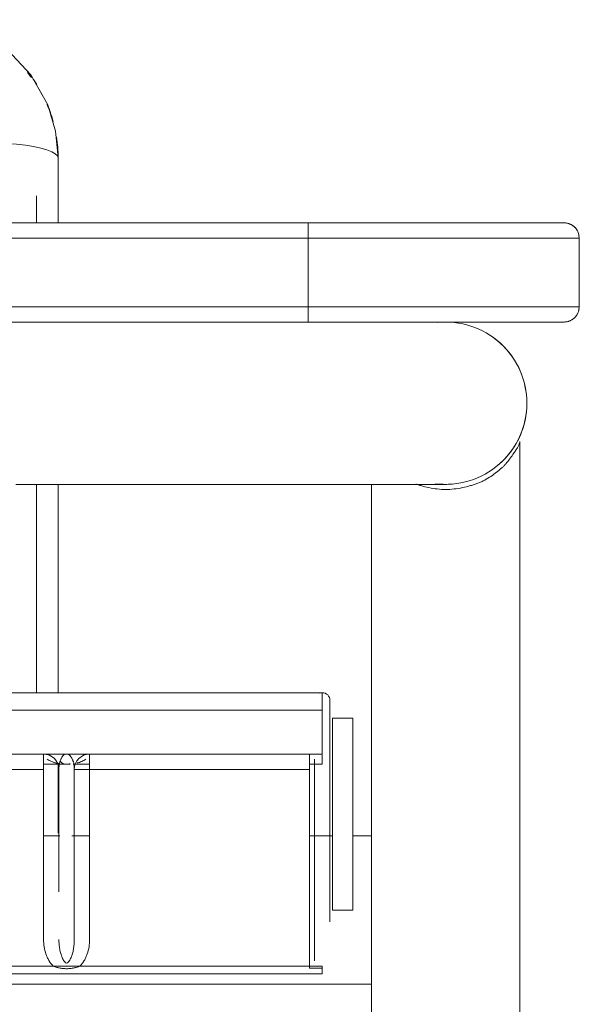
# Model space of a CAD drawing. Header units: metres. Extents: x 3.7 to 90.5, y -1.7 to 14.3.
# Tile 75 of 256: x 37.24 to 37.35, y 3.627 to 3.82. Entities that reach past the tile are written whole.
import ezdxf

# ---------------------------------------------------------------- set-up
doc = ezdxf.new("R2010")
doc.units = ezdxf.units.M
doc.layers.add('I-FURN', color=7, linetype='Continuous', lineweight=18)

# ---------------------------------------------------------------- blocks, each defined once
blk = doc.blocks.new('ConjuntoParaAlunoTamanho6 - CJA06_ConjuntoParaAlunoTamanho6-V8-Corte 1')
at = {"layer": 'I-FURN'}
for p, q in [((37.33846148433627, 3.779999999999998), (37.33224334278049, 3.779999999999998)), ((37.33846148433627, 3.779999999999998), (37.33224334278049, 3.779999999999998)), ((37.33224334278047, 3.779999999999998), (37.33846148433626, 3.779999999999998)), ((37.33224334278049, 3.78), (37.33846148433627, 3.78)), ((37.34688800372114, 3.779999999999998), (37.3430819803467, 3.779999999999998)), ((37.34688800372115, 3.779999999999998), (37.34308198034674, 3.779999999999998)), ((37.3430819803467, 3.779999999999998), (37.34688800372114, 3.779999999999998)), ((37.34308198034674, 3.78), (37.34688800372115, 3.78)), ((37.33224334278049, 3.760599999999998), (37.33846148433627, 3.760599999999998)), ((37.33224334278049, 3.760599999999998), (37.33846148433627, 3.760599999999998)), ((37.33846148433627, 3.7606), (37.33224334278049, 3.7606)), ((37.33846148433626, 3.760599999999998), (37.33224334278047, 3.760599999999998)), ((37.34308198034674, 3.760599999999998), (37.34688800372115, 3.760599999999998)), ((37.3430819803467, 3.760599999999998), (37.34688800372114, 3.760599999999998)), ((37.34688800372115, 3.7606), (37.34308198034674, 3.7606)), ((37.34688800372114, 3.760599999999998), (37.3430819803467, 3.760599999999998)), ((37.29963300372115, 3.688099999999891), (37.29513300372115, 3.688099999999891)), ((37.30113300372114, 3.684099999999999), (37.30113300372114, 3.686599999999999)), ((37.30113300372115, 3.686599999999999), (37.30113300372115, 3.683099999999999)), ((37.30113300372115, 3.686599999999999), (37.30113300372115, 3.683099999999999)), ((37.30113300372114, 3.685748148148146), (37.30113300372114, 3.686599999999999)), ((37.30113300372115, 3.677599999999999), (37.30113300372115, 3.685748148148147)), ((37.30113300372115, 3.677599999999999), (37.30113300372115, 3.660989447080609)), ((37.30113300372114, 3.675599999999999), (37.30113300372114, 3.677099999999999)), ((37.29813300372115, 3.660786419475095), (37.29813300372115, 3.674581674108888)), ((37.30113300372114, 3.675600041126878), (37.30113300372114, 3.661148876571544)), ((37.24813300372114, 3.673099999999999), (37.24813300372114, 3.669976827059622)), ((37.24813300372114, 3.670719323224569), (37.24813300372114, 3.673099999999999)), ((37.24813300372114, 3.66997682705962), (37.24813300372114, 3.673099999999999)), ((37.24813300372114, 3.670951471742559), (37.24813300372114, 3.673099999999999)), ((37.29713300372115, 3.674099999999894), (37.29963300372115, 3.674099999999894)), ((37.29813300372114, 3.66105418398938), (37.29813300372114, 3.67408941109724)), ((37.29813300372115, 3.673865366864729), (37.29813300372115, 3.673099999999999)), ((37.29813300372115, 3.673865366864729), (37.29813300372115, 3.673099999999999)), ((37.24813300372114, 3.660607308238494), (37.24813300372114, 3.664334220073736)), ((37.24813300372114, 3.660725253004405), (37.24813300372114, 3.664176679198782)), ((37.24813300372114, 3.663431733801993), (37.24813300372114, 3.660607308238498)), ((37.24813300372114, 3.660607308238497), (37.24813300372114, 3.663431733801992))]:
    blk.add_line(p, q, dxfattribs=at)
at = {"layer": 'I-FURN', "flags": 128}
for points in [[(37.24417998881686, 3.806232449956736), (37.24593743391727, 3.803090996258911), (37.2474858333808, 3.797909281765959), (37.24798800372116, 3.792685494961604)], [(37.33699279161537, 3.779999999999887), (37.3357666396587, 3.779999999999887), (37.33447829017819, 3.779999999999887), (37.33312980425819, 3.779999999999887), (37.33224334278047, 3.779999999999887)], [(37.33275580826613, 3.779999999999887), (37.3341201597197, 3.779999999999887), (37.3354249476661, 3.779999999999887), (37.33666808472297, 3.779999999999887), (37.3376626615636, 3.779999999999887)], [(37.34417720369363, 3.779999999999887), (37.34478879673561, 3.779999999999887), (37.34532375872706, 3.779999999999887), (37.34578123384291, 3.779999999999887), (37.34616049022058, 3.779999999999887), (37.34646092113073, 3.779999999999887), (37.34668204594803, 3.779999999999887), (37.34682351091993, 3.779999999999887), (37.34688508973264, 3.779999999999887), (37.34688800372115, 3.779999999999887)], [(37.34688800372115, 3.779999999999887), (37.3468480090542, 3.779999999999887), (37.34672808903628, 3.779999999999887), (37.34652843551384, 3.779999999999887), (37.34624936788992, 3.779999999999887), (37.34589133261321, 3.779999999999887), (37.34545490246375, 3.779999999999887), (37.34494077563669, 3.779999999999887), (37.34434977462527, 3.779999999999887)], [(37.34688800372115, 3.779999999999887), (37.34700797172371, 3.77999760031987), (37.34712774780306, 3.779990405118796), (37.34724714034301, 3.77997842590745), (37.34736595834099, 3.779961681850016), (37.34748401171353, 3.779940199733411), (37.34760111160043, 3.779914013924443), (37.34771707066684, 3.779883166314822), (37.347831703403, 3.779847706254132), (37.34794482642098, 3.77980769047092), (37.34805625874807, 3.779763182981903), (37.34816582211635, 3.779714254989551), (37.34827334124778, 3.779660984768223), (37.34837864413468, 3.77960345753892), (37.34848156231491, 3.779541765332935), (37.34858193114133, 3.779476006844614), (37.34867959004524, 3.779406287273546), (37.34877438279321, 3.779332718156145), (37.34886615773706, 3.779255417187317), (37.34895476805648, 3.779174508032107), (37.34904007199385, 3.779090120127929), (37.34912193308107, 3.779002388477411), (37.34920022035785, 3.778911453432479), (37.34927480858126, 3.778817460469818), (37.34934557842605, 3.778720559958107), (37.34941241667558, 3.778620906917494), (37.34947521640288, 3.778518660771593), (37.34953387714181, 3.778413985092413), (37.34958830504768, 3.77830704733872), (37.34963841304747, 3.77819801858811), (37.34968412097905, 3.778087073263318), (37.3497253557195, 3.777974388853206), (37.34976205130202, 3.77786014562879), (37.34979414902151, 3.777744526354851), (37.34982159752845, 3.777627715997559), (37.34984435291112, 3.777509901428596)], [(37.34984968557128, 3.763122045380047), (37.34982820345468, 3.763003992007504), (37.34980201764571, 3.762886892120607), (37.34977117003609, 3.762770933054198), (37.3497357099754, 3.76265630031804), (37.34969569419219, 3.762543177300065), (37.34965118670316, 3.762431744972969), (37.34960225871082, 3.762322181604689), (37.34954898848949, 3.762214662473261), (37.34949146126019, 3.762109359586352), (37.34942976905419, 3.762006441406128), (37.34936401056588, 3.761906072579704), (37.3492942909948, 3.761808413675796), (37.3492207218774, 3.761713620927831), (37.34914342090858, 3.761621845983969), (37.34906251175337, 3.761533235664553), (37.34897812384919, 3.761447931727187), (37.34889039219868, 3.761366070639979), (37.34879945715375, 3.761287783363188), (37.34870546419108, 3.76121319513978), (37.34860856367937, 3.761142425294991), (37.34850891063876, 3.761075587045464), (37.34840666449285, 3.761012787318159), (37.34830198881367, 3.760954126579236), (37.34819505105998, 3.760899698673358), (37.34808602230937, 3.760849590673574), (37.34797507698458, 3.760803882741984), (37.34786239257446, 3.760762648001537), (37.34774814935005, 3.760725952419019), (37.34763253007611, 3.760693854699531), (37.34751571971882, 3.760666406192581), (37.34739790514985, 3.760643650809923), (37.34727927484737, 3.760625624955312), (37.34716001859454, 3.760612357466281), (37.34704032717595, 3.760603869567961), (37.34692039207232, 3.760600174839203), (37.34688800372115, 3.760599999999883)], [(37.33699279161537, 3.760599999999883), (37.3357666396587, 3.760599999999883), (37.3344782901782, 3.760599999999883), (37.33312980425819, 3.760599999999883), (37.33224334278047, 3.760599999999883)], [(37.33275580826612, 3.760599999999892), (37.33412015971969, 3.760599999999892), (37.3354249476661, 3.760599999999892), (37.33666808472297, 3.760599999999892), (37.3376626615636, 3.760599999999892)], [(37.34417720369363, 3.760599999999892), (37.34478879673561, 3.760599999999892), (37.34532375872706, 3.760599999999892), (37.34578123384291, 3.760599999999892), (37.34616049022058, 3.760599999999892), (37.34646092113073, 3.760599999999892), (37.34668204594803, 3.760599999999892), (37.34682351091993, 3.760599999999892), (37.34688508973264, 3.760599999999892), (37.34688800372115, 3.760599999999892)], [(37.34688800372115, 3.760599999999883), (37.3468480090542, 3.760599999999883), (37.34672808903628, 3.760599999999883), (37.34652843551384, 3.760599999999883), (37.34624936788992, 3.760599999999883), (37.34589133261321, 3.760599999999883), (37.34545490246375, 3.760599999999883), (37.34494077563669, 3.760599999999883), (37.34434977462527, 3.760599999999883)], [(37.3186505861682, 3.728849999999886), (37.31956458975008, 3.728849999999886), (37.32063451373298, 3.728849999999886), (37.32154946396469, 3.728849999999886), (37.32230797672, 3.728849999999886), (37.32290883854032, 3.728849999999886), (37.32335108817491, 3.728849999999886), (37.32363401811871, 3.728849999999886), (37.32375717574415, 3.728849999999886), (37.32376300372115, 3.728849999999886)], [(37.29963300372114, 3.6881), (37.29850800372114, 3.6881), (37.29738300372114, 3.6881), (37.29625800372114, 3.6881), (37.29513300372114, 3.6881)], [(37.30113300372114, 3.677099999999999), (37.30113300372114, 3.678849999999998), (37.30113300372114, 3.680599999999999), (37.30113300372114, 3.682349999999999), (37.30113300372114, 3.684099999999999)], [(37.30113300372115, 3.683099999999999), (37.30113300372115, 3.672976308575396), (37.30113300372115, 3.662852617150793), (37.30113300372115, 3.660604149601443)], [(37.30113300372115, 3.660604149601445), (37.30113300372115, 3.66432098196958), (37.30113300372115, 3.67371049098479), (37.30113300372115, 3.683099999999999)], [(37.29813300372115, 3.673099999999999), (37.29813300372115, 3.66373953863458), (37.29813300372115, 3.660604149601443)], [(37.29813300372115, 3.660604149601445), (37.29813300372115, 3.663620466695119), (37.29813300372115, 3.673099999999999)]]:
    blk.add_lwpolyline(points, dxfattribs=at)
at = {"layer": 'I-FURN'}
for centre, radius, start, end in [((37.34688800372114, 3.776999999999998), 0.003000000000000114, 0, 90), ((37.34688800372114, 3.777), 0.003000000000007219, 0, 90), ((37.34688800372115, 3.7636), 0.003000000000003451, 269.9999999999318, 359.9999999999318), ((37.34688800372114, 3.7636), 0.003000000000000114, 269.9999999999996, 359.9999999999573), ((37.32376300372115, 3.744724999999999), 0.01587499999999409, 0, 95.84117173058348), ((37.32376300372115, 3.744724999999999), 0.01587499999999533, 83.82828639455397, 94.51127135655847), ((37.32376300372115, 3.744724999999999), 0.015875, 44.99999999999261, 59.29241009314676), ((37.32376300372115, 3.744724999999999), 0.01587499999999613, 262.5285093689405, 0), ((37.32376300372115, 3.744724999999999), 0.01587500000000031, 265.5502755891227, 276.0903276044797), ((37.29963300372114, 3.686599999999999), 0.00150000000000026, 90, 112.4999999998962), ((37.29963300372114, 3.686599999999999), 0.001500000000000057, 0, 90), ((37.29963300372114, 3.686599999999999), 0.001500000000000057, 0, 90), ((37.25413300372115, 3.673099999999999), 0.003000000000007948, 158.0913329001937, 180), ((37.25413300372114, 3.673099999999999), 0.003000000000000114, 158.0913329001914, 180), ((37.25413300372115, 3.673099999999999), 0.003000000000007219, 158.091332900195, 180), ((37.25413300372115, 3.673099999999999), 0.003000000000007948, 158.0913329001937, 180)]:
    blk.add_arc(centre, radius, start, end, dxfattribs=at)
for points in [[(37.24640907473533, 3.801685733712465), (37.24663350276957, 3.80107115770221), (37.24683334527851, 3.800448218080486), (37.24700902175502, 3.79982002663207)], [(37.24702224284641, 3.799812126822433), (37.24684271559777, 3.800464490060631), (37.24663856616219, 3.801110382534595), (37.24641013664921, 3.801747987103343)], [(37.24798800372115, 3.792685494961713), (37.24798800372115, 3.794073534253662), (37.24787887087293, 3.7954615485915), (37.24766357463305, 3.796833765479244)], [(37.24767428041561, 3.796739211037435), (37.2478847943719, 3.795377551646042), (37.24798800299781, 3.794014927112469), (37.24798800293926, 3.792681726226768)], [(37.24813300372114, 3.673099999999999), (37.24813300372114, 3.673587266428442), (37.24819083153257, 3.673969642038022), (37.24824728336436, 3.674245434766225)]]:
    blk.add_open_spline(points, degree=3, dxfattribs=at)
blk.add_open_spline([(37.24820709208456, 3.674119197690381), (37.24818780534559, 3.674002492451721), (37.24814802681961, 3.673688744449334), (37.24813300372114, 3.6733332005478), (37.24813300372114, 3.673099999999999)], degree=3, knots=[0.8972727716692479, 0.8972727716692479, 0.8972727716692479, 0.8972727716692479, 0.9375, 1, 1, 1, 1], dxfattribs=at)
blk = doc.blocks.new('ConjuntoParaAlunoTamanho6 - CJA06_ConjuntoParaAlunoTamanho6-V12-Corte 1')
at = {"layer": 'I-FURN'}
for p, q in [((37.24798800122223, 3.792681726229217), (37.24798800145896, 3.78)), ((37.24798800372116, 3.779999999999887), (37.24798800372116, 3.792685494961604)), ((37.24798800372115, 3.780000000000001), (37.24798800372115, 3.792685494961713)), ((37.24373800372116, 3.779999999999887), (37.24373800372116, 3.785300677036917)), ((37.29688800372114, 3.779999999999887), (37.04993800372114, 3.779999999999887)), ((37.34688800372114, 3.779999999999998), (37.29688800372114, 3.779999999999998)), ((37.29688800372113, 3.777), (37.29688800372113, 3.78)), ((37.29688800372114, 3.78), (37.34688800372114, 3.78)), ((37.33846148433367, 3.779999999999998), (37.33224334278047, 3.779999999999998)), ((37.33224334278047, 3.779999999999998), (37.33846148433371, 3.779999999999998)), ((37.34688800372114, 3.779999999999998), (37.3430819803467, 3.779999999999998)), ((37.3430819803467, 3.779999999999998), (37.34688800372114, 3.779999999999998)), ((37.04993800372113, 3.777), (37.29688800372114, 3.777)), ((37.29688800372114, 3.777), (37.34988800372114, 3.777)), ((37.34988800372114, 3.777), (37.29688800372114, 3.777)), ((37.29688800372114, 3.763599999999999), (37.29688800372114, 3.776999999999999)), ((37.34988800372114, 3.763599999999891), (37.34988800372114, 3.776999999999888)), ((37.34988800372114, 3.763599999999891), (37.34988800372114, 3.776999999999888)), ((37.34988800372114, 3.7636), (37.34988800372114, 3.777)), ((37.04993800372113, 3.763599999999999), (37.29688800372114, 3.763599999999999)), ((37.34988800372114, 3.7636), (37.29688800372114, 3.7636)), ((37.29688800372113, 3.7636), (37.29688800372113, 3.7606)), ((37.29688800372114, 3.7636), (37.34988800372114, 3.7636)), ((37.04993800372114, 3.760599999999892), (37.29688800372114, 3.760599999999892)), ((37.29688800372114, 3.760599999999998), (37.34688800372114, 3.760599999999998)), ((37.34688800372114, 3.7606), (37.29688800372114, 3.7606)), ((37.33224334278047, 3.760599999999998), (37.33846148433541, 3.760599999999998)), ((37.33846148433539, 3.760599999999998), (37.33224334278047, 3.760599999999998)), ((37.3430819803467, 3.760599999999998), (37.34688800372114, 3.760599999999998)), ((37.34688800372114, 3.760599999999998), (37.3430819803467, 3.760599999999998)), ((37.33826300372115, 3.062632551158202), (37.33826300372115, 3.737262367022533)), ((37.33826300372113, 3.062632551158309), (37.33826300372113, 3.737262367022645)), ((37.24373800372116, 3.688065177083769), (37.24373800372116, 3.728852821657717)), ((37.24798800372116, 3.688068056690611), (37.24798800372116, 3.728853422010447)), ((37.30926300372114, 3.728870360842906), (37.30926300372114, 3.062453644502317)), ((37.30926300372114, 3.728870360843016), (37.30926300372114, 3.062453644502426)), ((37.29963300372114, 3.688099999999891), (36.79963300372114, 3.688099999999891)), ((37.29963300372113, 3.6881), (37.29963300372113, 3.684692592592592)), ((37.30113300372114, 3.684099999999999), (37.30113300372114, 3.686599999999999)), ((37.30113300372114, 3.686599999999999), (37.30113300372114, 3.683099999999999)), ((37.30113300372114, 3.686599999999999), (37.30113300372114, 3.683099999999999)), ((37.30113300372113, 3.685748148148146), (37.30113300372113, 3.686599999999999)), ((37.30113300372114, 3.677599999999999), (37.30113300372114, 3.685748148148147)), ((37.29963300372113, 3.684692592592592), (36.79963300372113, 3.684692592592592)), ((37.29963300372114, 3.684692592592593), (37.29963300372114, 3.6761)), ((36.79963300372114, 3.676099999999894), (37.29963300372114, 3.676099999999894)), ((37.29963300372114, 3.6761), (36.79963300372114, 3.6761)), ((37.24513300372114, 3.6731), (37.24513300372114, 3.6761)), ((37.25413300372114, 3.6761), (37.25413300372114, 3.6731)), ((37.29713300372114, 3.6731), (37.29713300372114, 3.6761)), ((37.30113300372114, 3.677599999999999), (37.30113300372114, 3.643269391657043)), ((37.30113300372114, 3.675599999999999), (37.30113300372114, 3.677099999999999)), ((37.24798800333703, 3.674210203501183), (37.24798800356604, 3.660604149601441)), ((37.24798800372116, 3.660604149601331), (37.24798800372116, 3.674210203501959)), ((37.24798800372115, 3.660604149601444), (37.24798800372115, 3.674210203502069)), ((37.29813300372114, 3.635658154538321), (37.29813300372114, 3.675099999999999)), ((37.29813300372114, 3.675099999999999), (37.29813300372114, 3.673099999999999)), ((37.29813300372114, 3.675099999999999), (37.29813300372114, 3.673099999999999)), ((37.29813300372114, 3.6751), (37.29813300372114, 3.674433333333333)), ((37.29813300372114, 3.67408941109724), (37.29813300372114, 3.674433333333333)), ((37.29963300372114, 3.675951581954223), (37.29963300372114, 3.6741)), ((37.30113300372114, 3.675600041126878), (37.30113300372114, 3.661148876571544)), ((37.20413300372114, 3.6731), (37.24513300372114, 3.6731)), ((37.24513300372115, 3.674099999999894), (37.25035671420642, 3.674099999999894)), ((37.24813300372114, 3.673099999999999), (37.24813300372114, 3.669877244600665)), ((37.24813300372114, 3.649177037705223), (37.24813300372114, 3.673099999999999)), ((37.24813300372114, 3.669877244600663), (37.24813300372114, 3.673099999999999)), ((37.24813300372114, 3.67087217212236), (37.24813300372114, 3.673099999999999)), ((37.25092553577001, 3.674099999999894), (37.25413300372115, 3.674099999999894)), ((37.25113300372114, 3.66060414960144), (37.25113300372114, 3.673099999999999)), ((37.25413300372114, 3.673099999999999), (37.25113300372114, 3.673099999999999)), ((37.25113300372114, 3.639816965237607), (37.25113300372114, 3.673099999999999)), ((37.29713300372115, 3.674099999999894), (37.29963300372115, 3.674099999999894)), ((37.29813300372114, 3.66105418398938), (37.29813300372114, 3.67408941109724)), ((37.24813300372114, 3.660604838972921), (37.24813300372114, 3.664334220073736)), ((37.24813300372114, 3.663431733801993), (37.24813300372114, 3.660604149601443)), ((37.24813300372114, 3.660604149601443), (37.24813300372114, 3.663431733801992)), ((37.24830874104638, 3.660099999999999), (37.24513300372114, 3.660099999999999)), ((37.25413300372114, 3.660099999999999), (37.25063428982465, 3.660099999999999)), ((37.30163300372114, 3.660099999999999), (37.29713300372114, 3.660099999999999)), ((37.30926300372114, 3.660099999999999), (37.30563300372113, 3.660099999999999)), ((37.30113300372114, 3.645541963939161), (37.30113300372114, 3.643269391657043)), ((37.24703674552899, 3.634600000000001), (37.20222926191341, 3.634600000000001)), ((37.24703674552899, 3.634600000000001), (37.25222926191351, 3.634600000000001)), ((37.29713300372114, 3.634600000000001), (37.25222926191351, 3.634600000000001)), ((37.29713300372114, 3.634600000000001), (37.29713300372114, 3.6342622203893)), ((37.29713300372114, 3.634600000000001), (37.29963300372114, 3.634600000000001)), ((37.29963300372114, 3.634600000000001), (37.29963300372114, 3.633601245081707)), ((37.29963300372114, 3.6342622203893), (37.29963300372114, 3.633100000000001)), ((36.79963300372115, 3.633099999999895), (37.29963300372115, 3.633099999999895)), ((37.30926300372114, 3.6311), (36.79026300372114, 3.6311)), ((37.30926300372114, 3.6311), (37.30926300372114, 3.630846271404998))]:
    blk.add_line(p, q, dxfattribs=at)
at = {"layer": 'I-FURN', "flags": 128}
for points in [[(37.2260407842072, 3.819726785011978), (37.23242186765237, 3.817506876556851), (37.23807436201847, 3.813836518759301), (37.24266683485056, 3.808937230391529), (37.24593743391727, 3.803090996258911), (37.2474858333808, 3.797909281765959), (37.24798800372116, 3.792685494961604)], [(37.23798825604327, 3.7955362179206), (37.23985872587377, 3.795380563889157), (37.24160670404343, 3.795172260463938), (37.24319745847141, 3.794915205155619), (37.24460026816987, 3.794614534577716), (37.24578746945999, 3.7942761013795), (37.24673570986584, 3.793906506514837), (37.24742692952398, 3.793513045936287), (37.24784671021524, 3.79310335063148), (37.24798800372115, 3.792685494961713)], [(36.80288800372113, 3.779999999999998), (36.92638800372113, 3.779999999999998), (37.04988800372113, 3.779999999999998), (37.17338800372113, 3.779999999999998), (37.29688800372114, 3.779999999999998)], [(37.29688800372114, 3.779999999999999), (37.23515050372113, 3.779999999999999), (37.17341300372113, 3.779999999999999), (37.11167550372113, 3.779999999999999), (37.04993800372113, 3.779999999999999)], [(37.34688800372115, 3.779999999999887), (37.3468480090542, 3.779999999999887), (37.34672808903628, 3.779999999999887), (37.34652843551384, 3.779999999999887), (37.34624936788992, 3.779999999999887), (37.34589133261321, 3.779999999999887), (37.34545490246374, 3.779999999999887), (37.34494077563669, 3.779999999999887), (37.34434977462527, 3.779999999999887), (37.34368284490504, 3.779999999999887), (37.34294105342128, 3.779999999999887), (37.34212558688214, 3.779999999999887), (37.34123774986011, 3.779999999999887), (37.34027896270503, 3.779999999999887), (37.33925075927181, 3.779999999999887), (37.33815478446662, 3.779999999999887), (37.33699279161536, 3.779999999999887), (37.33576663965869, 3.779999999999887), (37.33447829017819, 3.779999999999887), (37.33312980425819, 3.779999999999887), (37.3317233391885, 3.779999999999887), (37.33026114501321, 3.779999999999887), (37.32874556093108, 3.779999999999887), (37.32717901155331, 3.779999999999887), (37.32556400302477, 3.779999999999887), (37.32390311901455, 3.779999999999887), (37.32219901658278, 3.779999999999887), (37.32045442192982, 3.779999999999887), (37.31867212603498, 3.779999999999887), (37.31685498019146, 3.779999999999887), (37.31500589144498, 3.779999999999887), (37.31312781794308, 3.779999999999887), (37.31122376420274, 3.779999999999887), (37.30929677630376, 3.779999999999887), (37.30734993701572, 3.779999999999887), (37.30538636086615, 3.779999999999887), (37.30340918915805, 3.779999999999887), (37.30142158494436, 3.779999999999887), (37.29942672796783, 3.779999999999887), (37.29742780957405, 3.779999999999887), (37.29688800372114, 3.779999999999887)], [(37.33275580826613, 3.779999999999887), (37.3341201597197, 3.779999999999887), (37.3354249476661, 3.779999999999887), (37.33666808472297, 3.779999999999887), (37.3376626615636, 3.779999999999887)], [(37.34417720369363, 3.779999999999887), (37.34478879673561, 3.779999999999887), (37.34532375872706, 3.779999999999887), (37.34578123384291, 3.779999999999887), (37.34616049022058, 3.779999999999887), (37.34646092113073, 3.779999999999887), (37.34668204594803, 3.779999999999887), (37.34682351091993, 3.779999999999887), (37.34688508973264, 3.779999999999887), (37.34688800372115, 3.779999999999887)], [(37.34688800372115, 3.779999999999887), (37.34700797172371, 3.77999760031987), (37.34712774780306, 3.779990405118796), (37.34724714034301, 3.77997842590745), (37.34736595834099, 3.779961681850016), (37.34748401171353, 3.779940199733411), (37.34760111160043, 3.779914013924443), (37.34771707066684, 3.779883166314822), (37.347831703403, 3.779847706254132), (37.34794482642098, 3.77980769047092), (37.34805625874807, 3.779763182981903), (37.34816582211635, 3.779714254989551), (37.34827334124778, 3.779660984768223), (37.34837864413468, 3.77960345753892), (37.34848156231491, 3.779541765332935), (37.34858193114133, 3.779476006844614), (37.34867959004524, 3.779406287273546), (37.34877438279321, 3.779332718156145), (37.34886615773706, 3.779255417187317), (37.34895476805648, 3.779174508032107), (37.34904007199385, 3.779090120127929), (37.34912193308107, 3.779002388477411), (37.34920022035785, 3.778911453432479), (37.34927480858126, 3.778817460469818), (37.34934557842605, 3.778720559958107), (37.34941241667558, 3.778620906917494), (37.34947521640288, 3.778518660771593), (37.34953387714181, 3.778413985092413), (37.34958830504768, 3.77830704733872), (37.34963841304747, 3.77819801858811), (37.34968412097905, 3.778087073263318), (37.3497253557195, 3.777974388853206), (37.34976205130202, 3.77786014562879), (37.34979414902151, 3.777744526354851), (37.34982159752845, 3.777627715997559), (37.34984435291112, 3.777509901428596)], [(37.29688800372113, 3.777), (37.29688800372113, 3.77365), (37.29688800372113, 3.7703), (37.29688800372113, 3.76695), (37.29688800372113, 3.7636)], [(37.34988800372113, 3.7636), (37.34988800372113, 3.76695), (37.34988800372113, 3.7703), (37.34988800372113, 3.77365), (37.34988800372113, 3.777)], [(37.34984968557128, 3.763122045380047), (37.34982820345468, 3.763003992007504), (37.34980201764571, 3.762886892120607), (37.34977117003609, 3.762770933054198), (37.3497357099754, 3.76265630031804), (37.34969569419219, 3.762543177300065), (37.34965118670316, 3.762431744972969), (37.34960225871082, 3.762322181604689), (37.34954898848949, 3.762214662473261), (37.34949146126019, 3.762109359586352), (37.34942976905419, 3.762006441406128), (37.34936401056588, 3.761906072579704), (37.3492942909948, 3.761808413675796), (37.3492207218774, 3.761713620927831), (37.34914342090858, 3.761621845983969), (37.34906251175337, 3.761533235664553), (37.34897812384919, 3.761447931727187), (37.34889039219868, 3.761366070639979), (37.34879945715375, 3.761287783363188), (37.34870546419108, 3.76121319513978), (37.34860856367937, 3.761142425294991), (37.34850891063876, 3.761075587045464), (37.34840666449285, 3.761012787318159), (37.34830198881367, 3.760954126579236), (37.34819505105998, 3.760899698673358), (37.34808602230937, 3.760849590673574), (37.34797507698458, 3.760803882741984), (37.34786239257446, 3.760762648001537), (37.34774814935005, 3.760725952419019), (37.34763253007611, 3.760693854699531), (37.34751571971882, 3.760666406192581), (37.34739790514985, 3.760643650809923), (37.34727927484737, 3.760625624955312), (37.34716001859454, 3.760612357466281), (37.34704032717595, 3.760603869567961), (37.34692039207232, 3.760600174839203), (37.34688800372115, 3.760599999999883)], [(37.29688800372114, 3.760599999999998), (37.17338800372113, 3.760599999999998), (37.04988800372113, 3.760599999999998), (36.92638800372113, 3.760599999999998), (36.80288800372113, 3.760599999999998)], [(37.04993800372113, 3.7606), (37.11167550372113, 3.7606), (37.17341300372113, 3.7606), (37.23515050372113, 3.7606), (37.29688800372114, 3.7606)], [(37.29688800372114, 3.760599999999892), (37.29888747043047, 3.760599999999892), (37.3008837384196, 3.760599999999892), (37.30287361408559, 3.760599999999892), (37.30485391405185, 3.760599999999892), (37.3068214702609, 3.760599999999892), (37.3087731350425, 3.760599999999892), (37.31070578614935, 3.760599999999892), (37.31261633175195, 3.760599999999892), (37.3145017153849, 3.760599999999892), (37.31635892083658, 3.760599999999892), (37.31818497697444, 3.760599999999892), (37.31997696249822, 3.760599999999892), (37.32173201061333, 3.760599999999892), (37.32344731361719, 3.760599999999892), (37.3251201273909, 3.760599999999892), (37.32674777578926, 3.760599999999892), (37.32832765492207, 3.760599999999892), (37.32985723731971, 3.760599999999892), (37.33133407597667, 3.760599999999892), (37.33275580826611, 3.760599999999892), (37.33412015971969, 3.760599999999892), (37.33542494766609, 3.760599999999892), (37.33666808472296, 3.760599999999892), (37.3378475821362, 3.760599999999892), (37.33896155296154, 3.760599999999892), (37.34000821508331, 3.760599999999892), (37.34098589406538, 3.760599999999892), (37.34189302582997, 3.760599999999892), (37.34272815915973, 3.760599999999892), (37.3434899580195, 3.760599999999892), (37.34417720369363, 3.760599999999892), (37.34478879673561, 3.760599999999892), (37.34532375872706, 3.760599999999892), (37.34578123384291, 3.760599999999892), (37.34616049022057, 3.760599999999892), (37.34646092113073, 3.760599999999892), (37.34668204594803, 3.760599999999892), (37.34682351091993, 3.760599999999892), (37.34688508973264, 3.760599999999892), (37.34688800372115, 3.760599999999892)], [(37.32304386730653, 3.760599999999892), (37.32248573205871, 3.760599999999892), (37.32218586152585, 3.760599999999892)], [(37.33699279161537, 3.760599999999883), (37.3357666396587, 3.760599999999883), (37.3344782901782, 3.760599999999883), (37.33312980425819, 3.760599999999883), (37.33224334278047, 3.760599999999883)], [(37.34688800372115, 3.760599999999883), (37.3468480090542, 3.760599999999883), (37.34672808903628, 3.760599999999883), (37.34652843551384, 3.760599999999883), (37.34624936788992, 3.760599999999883), (37.34589133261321, 3.760599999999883), (37.34545490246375, 3.760599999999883), (37.34494077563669, 3.760599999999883), (37.34434977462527, 3.760599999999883)], [(37.23969482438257, 3.728849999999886), (37.24362993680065, 3.728849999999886), (37.24753326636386, 3.728849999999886), (37.25139856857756, 3.728849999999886), (37.25521965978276, 3.728849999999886), (37.25899042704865, 3.728849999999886), (37.26270483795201, 3.728849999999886), (37.26635695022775, 3.728849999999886), (37.2699409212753, 3.728849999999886), (37.27345101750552, 3.728849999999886), (37.27688162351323, 3.728849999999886), (37.28022725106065, 3.728849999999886), (37.28348254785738, 3.728849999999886), (37.28664230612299, 3.728849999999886), (37.28970147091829, 3.728849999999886), (37.2926551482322, 3.728849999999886), (37.2954986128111, 3.728849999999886), (37.29822731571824, 3.728849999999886), (37.30083689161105, 3.728849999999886), (37.30332316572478, 3.728849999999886), (37.30568216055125, 3.728849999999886), (37.30791010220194, 3.728849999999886), (37.31000342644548, 3.728849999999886), (37.31195878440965, 3.728849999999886), (37.3137730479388, 3.728849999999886), (37.31544331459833, 3.728849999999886), (37.31696691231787, 3.728849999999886), (37.3183414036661, 3.728849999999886), (37.31956458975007, 3.728849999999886), (37.32063451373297, 3.728849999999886), (37.32154946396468, 3.728849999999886), (37.32230797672, 3.728849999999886), (37.32290883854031, 3.728849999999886), (37.32335108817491, 3.728849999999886), (37.3236340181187, 3.728849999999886), (37.32375717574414, 3.728849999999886), (37.32376300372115, 3.728849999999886)], [(37.24798800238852, 3.728853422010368), (37.24798800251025, 3.721986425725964), (37.24798800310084, 3.688068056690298)], [(37.24798800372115, 3.688068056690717), (37.24798800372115, 3.721989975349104), (37.24798800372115, 3.728853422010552)], [(37.29963300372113, 3.6881), (37.29850800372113, 3.6881), (37.29738300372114, 3.6881), (37.29625800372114, 3.6881), (37.29513300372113, 3.6881)], [(37.30113300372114, 3.677099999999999), (37.30113300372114, 3.678849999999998), (37.30113300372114, 3.680599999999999), (37.30113300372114, 3.682349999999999), (37.30113300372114, 3.684099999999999)], [(37.30113300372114, 3.683099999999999), (37.30113300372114, 3.672976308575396), (37.30113300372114, 3.662852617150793), (37.30113300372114, 3.660604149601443)], [(37.30113300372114, 3.645541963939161), (37.30113300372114, 3.654931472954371), (37.30113300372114, 3.66432098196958), (37.30113300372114, 3.67371049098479), (37.30113300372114, 3.683099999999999)], [(37.30563300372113, 3.683099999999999), (37.30463300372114, 3.683099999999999), (37.30363300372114, 3.683099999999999), (37.30263300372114, 3.683099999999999), (37.30163300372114, 3.683099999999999)], [(37.30163300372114, 3.683099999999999), (37.30163300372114, 3.67371049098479), (37.30163300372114, 3.66432098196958), (37.30163300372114, 3.654931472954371), (37.30163300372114, 3.645541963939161)], [(37.30563300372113, 3.645541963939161), (37.30563300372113, 3.654931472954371), (37.30563300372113, 3.66432098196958), (37.30563300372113, 3.67371049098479), (37.30563300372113, 3.683099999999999)], [(37.24513300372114, 3.639816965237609), (37.24513300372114, 3.648137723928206), (37.24513300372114, 3.656458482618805), (37.24513300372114, 3.664779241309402), (37.24513300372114, 3.6731)], [(37.24967665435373, 3.674100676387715), (37.24961666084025, 3.674100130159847), (37.24958935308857, 3.674100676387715)], [(37.25113300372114, 3.660604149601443), (37.25113300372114, 3.664779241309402), (37.25113300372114, 3.673099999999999)], [(37.29713300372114, 3.6731), (37.28638300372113, 3.6731), (37.27563300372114, 3.6731), (37.26488300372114, 3.6731), (37.25413300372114, 3.6731)], [(37.25413300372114, 3.6731), (37.25413300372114, 3.664779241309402), (37.25413300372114, 3.656458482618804), (37.25413300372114, 3.648137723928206), (37.25413300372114, 3.639816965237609)], [(37.29963300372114, 3.674100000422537), (37.29900800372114, 3.674100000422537), (37.29838300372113, 3.674100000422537), (37.29775800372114, 3.674100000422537), (37.29713300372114, 3.674100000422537)], [(37.29713300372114, 3.635658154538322), (37.29713300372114, 3.645018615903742), (37.29713300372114, 3.654379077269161), (37.29713300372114, 3.663739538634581), (37.29713300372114, 3.6731)], [(37.29813300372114, 3.673099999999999), (37.29813300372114, 3.66373953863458), (37.29813300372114, 3.65437907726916), (37.29813300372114, 3.645018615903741), (37.29813300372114, 3.635658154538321)], [(37.29813300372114, 3.660604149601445), (37.29813300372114, 3.663620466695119), (37.29813300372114, 3.673099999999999)], [(37.30926300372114, 3.631099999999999), (37.30926300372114, 3.638349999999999), (37.30926300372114, 3.6456), (37.30926300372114, 3.652849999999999), (37.30926300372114, 3.660099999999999)], [(37.30163300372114, 3.645541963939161), (37.30263300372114, 3.645541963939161), (37.30363300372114, 3.645541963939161), (37.30463300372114, 3.645541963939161), (37.30563300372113, 3.645541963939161)], [(37.29713300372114, 3.6346), (37.29713300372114, 3.63486453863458), (37.29713300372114, 3.635129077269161), (37.29713300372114, 3.635393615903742), (37.29713300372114, 3.635658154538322)], [(37.29963300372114, 3.6342622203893), (37.29900800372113, 3.6342622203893), (37.29838300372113, 3.6342622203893), (37.29775800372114, 3.6342622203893), (37.29713300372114, 3.6342622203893)]]:
    blk.add_lwpolyline(points, dxfattribs=at)
at = {"layer": 'I-FURN'}
for centre, radius, start, end in [((37.34688800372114, 3.776999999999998), 0.003000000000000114, 0, 90), ((37.34688800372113, 3.777), 0.003000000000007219, 0, 90), ((37.34688800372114, 3.7636), 0.003000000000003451, 269.9999999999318, 359.9999999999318), ((37.34688800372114, 3.7636), 0.003000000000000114, 269.9999999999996, 359.9999999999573), ((37.32376300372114, 3.744724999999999), 0.01587500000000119, 0, 95.84117173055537), ((37.32376300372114, 3.744724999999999), 0.01587499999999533, 83.82828639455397, 94.51127135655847), ((37.32376300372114, 3.744724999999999), 0.015875, 0, 59.29241009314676), ((37.32376300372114, 3.744724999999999), 0.01587499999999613, 262.5285093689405, 0), ((37.32376300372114, 3.744724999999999), 0.015875, 300.7075899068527, 0), ((37.32376300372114, 3.744724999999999), 0.01587500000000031, 265.5502755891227, 276.0903276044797), ((37.29963300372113, 3.686599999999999), 0.00150000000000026, 90, 112.4999999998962), ((37.29963300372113, 3.686599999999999), 0.001500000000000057, 0, 90), ((37.29963300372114, 3.686599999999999), 0.001500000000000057, 0, 90), ((37.24513300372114, 3.673099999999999), 0.003000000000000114, 0, 90), ((37.24513300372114, 3.673099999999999), 0.003000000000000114, 0, 90), ((37.24513300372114, 3.673099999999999), 0.003000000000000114, 0, 90), ((37.24513300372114, 3.673099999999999), 0.003000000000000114, 0, 90), ((37.25413300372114, 3.673099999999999), 0.002999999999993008, 90, 180), ((37.25413300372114, 3.673099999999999), 0.002999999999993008, 90, 180), ((37.25413300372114, 3.673099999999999), 0.003000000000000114, 90, 180), ((37.25413300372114, 3.673099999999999), 0.003000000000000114, 90, 180)]:
    blk.add_arc(centre, radius, start, end, dxfattribs=at)
for points in [[(37.24381350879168, 3.807074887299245), (37.24321879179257, 3.808018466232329), (37.24256572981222, 3.808926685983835), (37.24185826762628, 3.809792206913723)], [(37.2419787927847, 3.809396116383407), (37.24224768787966, 3.809070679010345), (37.24251036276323, 3.808736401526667), (37.24276611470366, 3.808394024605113)], [(37.24798800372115, 3.792685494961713), (37.24798800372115, 3.794073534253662), (37.24787887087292, 3.7954615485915), (37.24766357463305, 3.796833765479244)], [(37.24767428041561, 3.796739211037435), (37.2478847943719, 3.795377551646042), (37.2479880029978, 3.794014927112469), (37.24798800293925, 3.792681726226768)], [(37.24813300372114, 3.673099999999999), (37.24813300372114, 3.673587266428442), (37.248248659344, 3.674352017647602), (37.24835881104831, 3.674690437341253), (37.24837865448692, 3.674744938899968)], [(37.24837865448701, 3.674744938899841), (37.24845567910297, 3.67463226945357), (37.2486376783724, 3.674436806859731), (37.24894920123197, 3.674240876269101), (37.24928678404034, 3.674125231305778), (37.2495188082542, 3.674100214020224), (37.24963300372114, 3.674100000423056)], [(37.24963300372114, 3.674100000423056), (37.24974719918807, 3.674100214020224), (37.24997922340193, 3.674125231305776), (37.25020427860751, 3.674202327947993), (37.2503124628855, 3.674254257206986)]]:
    blk.add_open_spline(points, degree=3, dxfattribs=at)
for points, knots in [([(37.24702224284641, 3.799812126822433), (37.24684271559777, 3.800464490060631), (37.24647924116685, 3.801614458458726), (37.24603880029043, 3.802738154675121), (37.24583137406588, 3.803224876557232)], [0.1951478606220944, 0.1951478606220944, 0.1951478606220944, 0.1951478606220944, 0.25, 0.2928084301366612, 0.2928084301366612, 0.2928084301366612, 0.2928084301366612]), ([(37.24583857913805, 3.803111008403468), (37.24604303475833, 3.802641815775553), (37.24647722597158, 3.80155829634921), (37.2468333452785, 3.800448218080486), (37.24700902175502, 3.79982002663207)], [0.7089053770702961, 0.7089053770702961, 0.7089053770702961, 0.7089053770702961, 0.75, 0.8025506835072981, 0.8025506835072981, 0.8025506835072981, 0.8025506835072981]), ([(37.33826300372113, 3.737262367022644), (37.33826300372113, 3.737171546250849), (37.338227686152, 3.736958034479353), (37.33806508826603, 3.736542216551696), (37.33783586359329, 3.736115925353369), (37.33762535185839, 3.73577592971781), (37.33749071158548, 3.735569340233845), (37.33738249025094, 3.735409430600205), (37.33726724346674, 3.735239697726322), (37.33710449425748, 3.7349957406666), (37.33679554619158, 3.73453168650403), (37.33628454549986, 3.733789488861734), (37.33567657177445, 3.733018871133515), (37.33519672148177, 3.732505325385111), (37.33490649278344, 3.732224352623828), (37.33468049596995, 3.732023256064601), (37.33444667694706, 3.731825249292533), (37.33412534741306, 3.731555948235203), (37.33353728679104, 3.731080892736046), (37.33262358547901, 3.73040633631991), (37.33161122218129, 3.729788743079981), (37.33074177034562, 3.729356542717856), (37.33006119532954, 3.729075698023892), (37.32934781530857, 3.728825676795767), (37.32835249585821, 3.728512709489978), (37.32704146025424, 3.728182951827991), (37.32540222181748, 3.727916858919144), (37.32376300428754, 3.727816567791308), (37.32212378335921, 3.727916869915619), (37.32048453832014, 3.72818297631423), (37.31917349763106, 3.728512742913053), (37.318337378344, 3.72877565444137), (37.3180091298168, 3.728886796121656), (37.3179229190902, 3.728916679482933)], [0, 0, 0, 0, 0.03125, 0.0625, 0.09375, 0.109375, 0.1171875, 0.125, 0.1328125, 0.140625, 0.15625, 0.1875, 0.21875, 0.234375, 0.2421875, 0.25, 0.2578125, 0.265625, 0.28125, 0.3125, 0.34375, 0.359375, 0.375, 0.390625, 0.40625, 0.4375, 0.46875, 0.5, 0.53125, 0.5625, 0.59375, 0.609375, 0.6150030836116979, 0.6150030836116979, 0.6150030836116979, 0.6150030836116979]), ([(37.25113300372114, 3.673099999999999), (37.25113300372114, 3.673337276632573), (37.25111429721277, 3.673775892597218), (37.25103045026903, 3.674336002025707), (37.25091613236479, 3.674727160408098), (37.25080030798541, 3.675003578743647), (37.25070206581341, 3.675182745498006), (37.25059321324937, 3.675379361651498), (37.25043515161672, 3.675666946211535), (37.25021625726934, 3.675954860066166), (37.24992981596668, 3.676088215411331), (37.24963205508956, 3.676104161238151), (37.24933332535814, 3.676087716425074), (37.24904519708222, 3.675951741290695), (37.24882538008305, 3.675659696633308), (37.24866729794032, 3.675368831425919), (37.24855886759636, 3.675170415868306), (37.24846133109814, 3.67499015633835), (37.24834655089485, 3.674712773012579), (37.24823368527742, 3.674321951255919), (37.24815128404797, 3.673765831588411), (37.24813300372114, 3.6733332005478), (37.24813300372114, 3.673099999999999)], [0, 0, 0, 0, 0.0625, 0.125, 0.1875, 0.21875, 0.25, 0.28125, 0.3125, 0.375, 0.4375, 0.5, 0.5625, 0.625, 0.6875, 0.71875, 0.75, 0.78125, 0.8125, 0.875, 0.9375, 1, 1, 1, 1]), ([(37.24963300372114, 3.674100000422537), (37.24928323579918, 3.674100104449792), (37.24876805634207, 3.674129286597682), (37.24817314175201, 3.674216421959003), (37.24783822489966, 3.674281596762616), (37.24759351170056, 3.674338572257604), (37.24735325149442, 3.674403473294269), (37.24703669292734, 3.674500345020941), (37.24650879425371, 3.674699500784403), (37.24611323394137, 3.674925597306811), (37.24586995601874, 3.675099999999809)], [0, 0, 0, 0, 0.25, 0.375, 0.4375, 0.5, 0.5625, 0.625, 0.75, 1, 1, 1, 1]), ([(37.25339605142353, 3.675099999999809), (37.25315277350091, 3.674925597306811), (37.25275721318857, 3.674699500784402), (37.25222931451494, 3.674500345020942), (37.25191275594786, 3.674403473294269), (37.2517525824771, 3.674360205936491), (37.25167175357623, 3.674339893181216)], [0, 0, 0, 0, 0.25, 0.375, 0.4375, 0.5, 0.5, 0.5, 0.5]), ([(37.24703674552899, 3.634600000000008), (37.2467071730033, 3.634950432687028), (37.24627826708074, 3.635512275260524), (37.24584454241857, 3.636357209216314), (37.24549522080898, 3.63724087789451), (37.2452091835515, 3.638396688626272), (37.24513255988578, 3.639338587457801), (37.24513300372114, 3.639816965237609)], [0, 0, 0, 0, 0.25, 0.375, 0.5, 0.75, 1, 1, 1, 1]), ([(37.24813300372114, 3.639816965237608), (37.24813300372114, 3.639502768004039), (37.24815839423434, 3.638875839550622), (37.24825370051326, 3.638100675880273), (37.24837027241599, 3.637502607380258), (37.24851471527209, 3.636927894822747), (37.24865796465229, 3.63654023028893), (37.24876758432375, 3.636301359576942)], [0, 0, 0, 0, 0.25, 0.5, 0.625, 0.75, 1, 1, 1, 1]), ([(37.2504984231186, 3.636301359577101), (37.25060805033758, 3.63654041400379), (37.25075130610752, 3.636928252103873), (37.25089573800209, 3.637502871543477), (37.25101230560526, 3.638100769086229), (37.25110763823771, 3.638875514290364), (37.25113300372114, 3.639502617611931), (37.25113300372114, 3.639816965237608)], [0, 0, 0, 0, 0.25, 0.375, 0.5, 0.75, 1, 1, 1, 1]), ([(37.25413300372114, 3.639816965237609), (37.25413364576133, 3.639338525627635), (37.25405703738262, 3.638397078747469), (37.25380000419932, 3.637355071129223), (37.25355195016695, 3.636689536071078), (37.25336747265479, 3.636248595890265), (37.25298748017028, 3.63550922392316), (37.25255879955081, 3.63494851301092), (37.25222926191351, 3.634600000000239)], [0, 0, 0, 0, 0.25, 0.5, 0.5625, 0.625, 0.75, 1, 1, 1, 1]), ([(37.24876758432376, 3.63630135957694), (37.24882448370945, 3.636158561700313), (37.24891624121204, 3.635962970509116), (37.24905091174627, 3.635739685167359), (37.24915734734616, 3.63559559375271), (37.24927047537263, 3.635459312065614), (37.24938951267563, 3.635335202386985), (37.24955231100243, 3.63521425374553), (37.24971396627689, 3.635214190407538), (37.24987675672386, 3.635334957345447), (37.24999577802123, 3.635458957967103), (37.25010887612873, 3.635595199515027), (37.25021526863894, 3.635739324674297), (37.25034987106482, 3.635962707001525), (37.25044156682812, 3.636158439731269), (37.2504984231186, 3.636301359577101)], [0, 0, 0, 0, 0.125, 0.1875, 0.25, 0.3125, 0.375, 0.4375, 0.5625, 0.625, 0.6875, 0.75, 0.8125, 0.875, 1, 1, 1, 1]), ([(37.25222926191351, 3.634600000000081), (37.25205489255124, 3.634532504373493), (37.25177780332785, 3.634441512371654), (37.25137610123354, 3.634340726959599), (37.25106105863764, 3.634276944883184), (37.25072281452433, 3.634218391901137), (37.25024091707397, 3.634148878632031), (37.24963342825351, 3.634100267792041), (37.24902586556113, 3.634148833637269), (37.2485438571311, 3.634218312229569), (37.24820551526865, 3.6342768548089), (37.24789036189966, 3.634340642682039), (37.24748848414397, 3.634441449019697), (37.247211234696, 3.634532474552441), (37.24703674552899, 3.634600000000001)], [0, 0, 0, 0, 0.125, 0.1875, 0.25, 0.3125, 0.375, 0.5, 0.625, 0.6875, 0.75, 0.8125, 0.875, 1, 1, 1, 1])]:
    blk.add_open_spline(points, degree=3, knots=knots, dxfattribs=at)
blk = doc.blocks.new('4 GRE - ESCOLA DE CINEMA E AUDIOVISUAL CINE REX R07_rvt-1-Corte 1')
at = {"layer": 'I-FURN', "lineweight": 18}
for name in ['ConjuntoParaAlunoTamanho6 - CJA06_ConjuntoParaAlunoTamanho6-V8-Corte 1', 'ConjuntoParaAlunoTamanho6 - CJA06_ConjuntoParaAlunoTamanho6-V8-Corte 1', 'ConjuntoParaAlunoTamanho6 - CJA06_ConjuntoParaAlunoTamanho6-V12-Corte 1']:
    blk.add_blockref(name, (0, 0), dxfattribs=at)

msp = doc.modelspace()

# ---------------------------------------------------------------- block references
at = {"lineweight": 5}
msp.add_blockref('4 GRE - ESCOLA DE CINEMA E AUDIOVISUAL CINE REX R07_rvt-1-Corte 1', (0, 0), dxfattribs=at)

doc.saveas('drawing.dxf')
